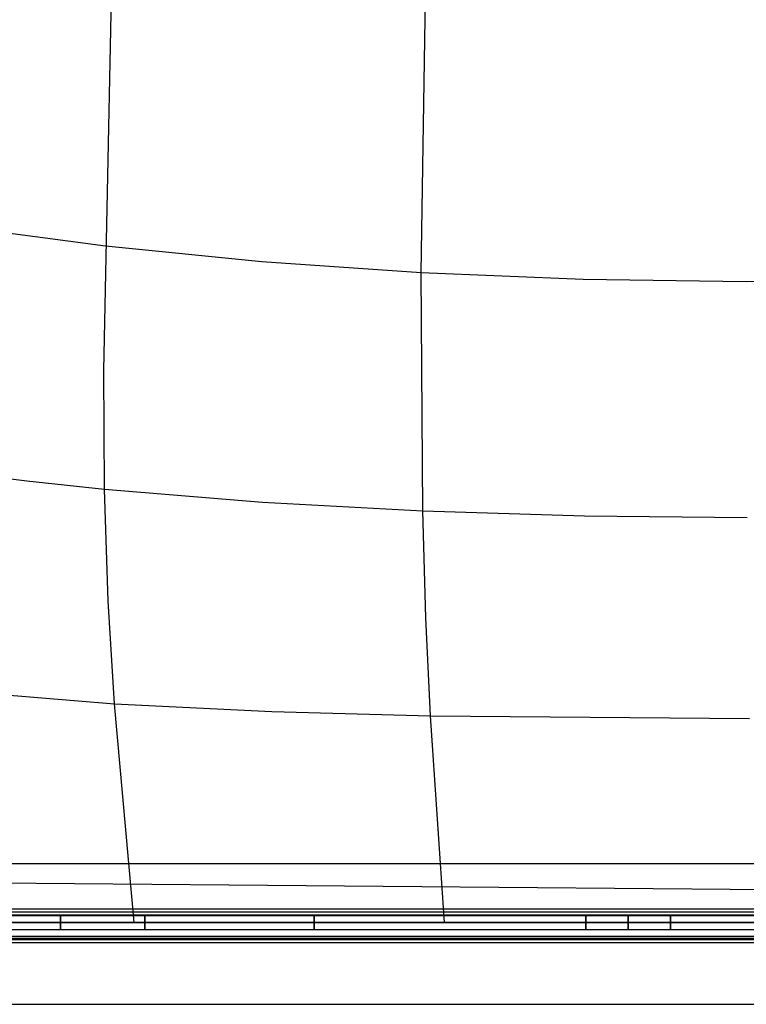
# Model space of a CAD drawing. Extents: x 5734 to 6364, y 72 to 847.
# Tile 3 of 26: x 5893 to 6047, y 72 to 281. Entities that reach past the tile are written whole.
import ezdxf

# ---------------------------------------------------------------- set-up
doc = ezdxf.new("R2010")
doc.units = 0
for name, color, linetype in [('MIDOLLINO', 7, 'CONTINUOUS'), ('PAGLIA', 7, 'CONTINUOUS'), ('PREDEFINITO', 7, 'CONTINUOUS')]:
    doc.layers.add(name, color=color, linetype=linetype)

msp = doc.modelspace()

# ---------------------------------------------------------------- linework, layer by layer
at = {"layer": 'MIDOLLINO'}
for p, q in [((5855.6, 90.91, 327.63), (6049.35, 90.91, 327.63)), ((5855.6, 89.41, 326.13), (6049.35, 89.41, 326.13)), ((5855.6, 89.41, 329.13), (6049.35, 89.41, 329.13)), ((5855.6, 87.91, 327.63), (6049.35, 87.91, 327.63))]:
    msp.add_line(p, q, dxfattribs=at)
at = {"layer": 'MIDOLLINO', "extrusion": (1, 7.83409e-07, 6.54873e-05)}
msp.add_circle((89.4, 327.24, 5901.72), 1.5, dxfattribs=at)
at = {"layer": 'MIDOLLINO', "extrusion": (1, 0.000135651, 3.56525e-05)}
msp.add_circle((88.6, 327.42, 5919.69), 1.5, dxfattribs=at)
at = {"layer": 'MIDOLLINO', "extrusion": (1, 4.95096e-05, 3.51405e-07)}
msp.add_circle((89.11, 327.63, 5955.61), 1.5, dxfattribs=at)
at = {"layer": 'MIDOLLINO', "extrusion": (1, -5.67463e-05, -2.78685e-05)}
msp.add_circle((89.75, 327.8, 6013.4), 1.5, dxfattribs=at)
at = {"layer": 'MIDOLLINO', "extrusion": (1, -3.90566e-06, -3.50622e-05)}
msp.add_circle((89.43, 327.84, 6022.39), 1.5, dxfattribs=at)
at = {"layer": 'MIDOLLINO', "extrusion": (1, 0.000272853, -8.45668e-05)}
msp.add_circle((87.76, 328.14, 6031.38), 1.5, dxfattribs=at)
at = {"layer": 'PAGLIA', "color": 2}
for p, q in [((5978.4, 227.56, 302.79), (5983.36, 539.04, 253.55)), ((5910.91, 206.77, 306.58), (5917.45, 527.39, 255.38)), ((5879.02, 237.55, 301.72), (5911.26, 233.23, 302.18)), ((5911.26, 233.23, 302.18), (5944.48, 229.91, 302.53)), ((5944.48, 229.91, 302.53), (5978.4, 227.56, 302.79)), ((5978.72, 176.92, 311.34), (5978.4, 227.56, 302.79)), ((5978.4, 227.56, 302.79), (6012.8, 226.16, 302.94)), ((6012.8, 226.16, 302.94), (6047.46, 225.67, 302.99)), ((6047.46, 225.67, 302.99), (6082.15, 226.08, 302.94)), ((5911.04, 181.53, 310.85), (5910.91, 206.77, 306.58)), ((5878.25, 185.36, 310.44), (5894.52, 183.31, 310.66)), ((5894.52, 183.31, 310.66), (5911.04, 181.53, 310.85)), ((5911.81, 157.78, 314.97), (5911.04, 181.53, 310.85)), ((5911.04, 181.53, 310.85), (5944.63, 178.76, 311.15)), ((5944.63, 178.76, 311.15), (5978.72, 176.92, 311.34)), ((5979.4, 154.14, 315.33), (5978.72, 176.92, 311.34)), ((5978.72, 176.92, 311.34), (6013.11, 175.87, 311.45)), ((6013.11, 175.87, 311.45), (6047.65, 175.51, 311.48)), ((5913.19, 135.9, 318.87), (5911.81, 157.78, 314.97)), ((5980.37, 133.35, 319.09), (5979.4, 154.14, 315.33)), ((5880.2, 138.58, 318.62), (5913.19, 135.9, 318.87)), ((5917.36, 89.41, 327.63), (5913.19, 135.9, 318.87)), ((5913.19, 135.9, 318.87), (5946.64, 134.25, 319.02)), ((5946.64, 134.25, 319.02), (5980.37, 133.35, 319.09)), ((5983.36, 89.41, 327.63), (5980.37, 133.35, 319.09)), ((5980.37, 133.35, 319.09), (6048.18, 132.76, 319.13)), ((5813.36, 98.49, 326.14), (6115.37, 95.87, 326.31)), ((6249.35, 89.41, 327.63), (5849.35, 89.41, 327.63))]:
    msp.add_line(p, q, dxfattribs=at)
at = {"layer": 'PREDEFINITO', "color": 59}
for p, q in [((5849.35, 101.95, 311.95), (6249.35, 101.95, 311.95)), ((5849.35, 92.32, 326.84), (6249.35, 92.32, 326.84)), ((5849.35, 91.67, 322.9), (6249.35, 91.67, 322.9)), ((5849.35, 91.02, 318.95), (6249.35, 91.02, 318.95)), ((6249.35, 86.4, 327.82), (5849.35, 86.4, 327.82)), ((5849.35, 86.09, 297.86), (6249.35, 86.09, 297.86)), ((5849.35, 85.75, 323.87), (6249.35, 85.75, 323.87)), ((6249.35, 85.1, 319.93), (5849.35, 85.1, 319.93)), ((5849.35, 72, 313.71), (6249.35, 72, 313.71))]:
    msp.add_line(p, q, dxfattribs=at)

doc.saveas('drawing.dxf')
